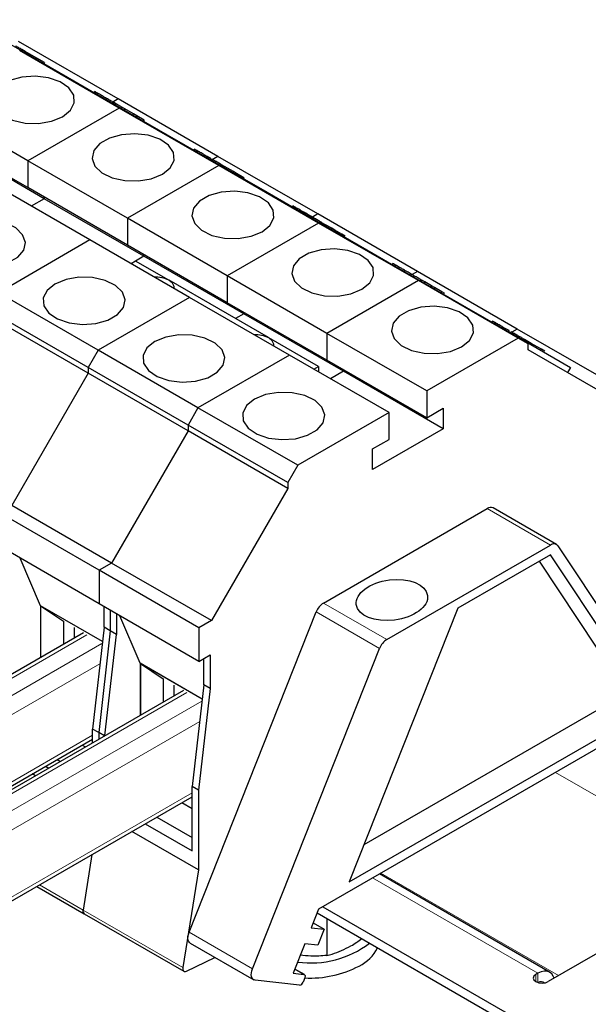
# Model space of a CAD drawing. Header units: millimetres. Extents: x 5 to 418, y 2 to 292.
# Tile 25 of 27: x 367 to 382, y 130 to 156. Entities that reach past the tile are written whole.
import ezdxf

# ---------------------------------------------------------------- set-up
doc = ezdxf.new("R2010")
doc.units = ezdxf.units.MM

msp = doc.modelspace()

# ---------------------------------------------------------------- linework, layer by layer
at = {"color": 7, "linetype": 'Continuous', "lineweight": 25}
for p, q in [((365.0978, 156.3364), (366.5686, 155.4873)), ((369.1943, 154.1784), (366.479, 155.7459)), ((369.2182, 153.9294), (366.5029, 155.4969)), ((366.5686, 155.4873), (366.5563, 155.466)), ((366.5741, 155.521), (366.5581, 155.4934)), ((366.5686, 155.4873), (367.813, 154.7687)), ((366.6589, 155.4721), (366.5741, 155.521)), ((366.6589, 155.4721), (366.6429, 155.4444)), ((366.8968, 155.3347), (366.6589, 155.4721)), ((366.8968, 155.3347), (366.8809, 155.307)), ((366.9816, 155.2857), (366.8968, 155.3347)), ((366.9816, 155.2857), (366.9656, 155.258)), ((367.186, 155.1677), (366.9816, 155.2857)), ((367.186, 155.1677), (367.17, 155.14)), ((367.8131, 154.7689), (367.8008, 154.7476)), ((367.8131, 154.7689), (369.2839, 153.9198)), ((368.5558, 154.3816), (368.5379, 154.3505)), ((368.627, 154.3359), (368.611, 154.3083)), ((366.7296, 152.4928), (364.0143, 154.0603)), ((368.874, 154.1933), (368.858, 154.1656)), ((369.0584, 154.0868), (369.0425, 154.0592)), ((369.1943, 154.1784), (369.047, 154.0933)), ((369.1254, 154.0482), (369.0584, 154.0868)), ((369.1498, 154.034), (369.0919, 154.0675)), ((369.1254, 154.0482), (369.1094, 154.0205)), ((371.9096, 152.6108), (369.1943, 154.1784)), ((369.2182, 153.9294), (366.7296, 152.4928)), ((371.9334, 152.3619), (369.2182, 153.9294)), ((369.2839, 153.9198), (369.2716, 153.8985)), ((369.2894, 153.9535), (369.2734, 153.9259)), ((369.2839, 153.9198), (370.5283, 153.2012)), ((369.3742, 153.9046), (369.2894, 153.9535)), ((369.3742, 153.9046), (369.3582, 153.8769)), ((369.6121, 153.7672), (369.3742, 153.9046)), ((369.6121, 153.7672), (369.5961, 153.7395)), ((369.6969, 153.7182), (369.6121, 153.7672)), ((369.6969, 153.7182), (369.6809, 153.6905)), ((369.9013, 153.6002), (369.6969, 153.7182)), ((369.9013, 153.6002), (369.8853, 153.5725)), ((366.7296, 151.7611), (364.0143, 153.3286)), ((370.5284, 153.2014), (370.5161, 153.1801)), ((370.5284, 153.2014), (371.9992, 152.3523)), ((367.1804, 151.4596), (364.4651, 153.0271)), ((371.2711, 152.8095), (371.2551, 152.7819)), ((371.338, 152.7708), (371.2711, 152.8095)), ((371.338, 152.7708), (371.3221, 152.7432)), ((371.5525, 152.647), (371.5366, 152.6194)), ((371.615, 152.6109), (371.5525, 152.647)), ((369.4449, 150.9253), (366.7296, 152.4928)), ((366.7296, 152.4928), (366.7296, 151.7611)), ((371.9334, 152.3619), (369.4449, 150.9253)), ((371.615, 152.6109), (371.599, 152.5833)), ((371.7224, 152.5489), (371.6149, 152.6109)), ((371.7224, 152.5489), (371.7065, 152.5213)), ((371.9096, 152.6108), (371.7305, 152.5074)), ((371.7737, 152.5193), (371.7578, 152.4917)), ((371.8407, 152.4807), (371.7737, 152.5193)), ((371.8407, 152.4807), (371.8247, 152.453)), ((374.6249, 151.0433), (371.9096, 152.6108)), ((374.6487, 150.7944), (371.9334, 152.3619)), ((372.0047, 152.386), (371.9887, 152.3584)), ((372.0895, 152.337), (372.0047, 152.386)), ((371.9992, 152.3523), (371.9869, 152.331)), ((371.9992, 152.3523), (373.2436, 151.6337)), ((372.0895, 152.337), (372.0735, 152.3094)), ((372.3274, 152.1997), (372.0895, 152.337)), ((372.3274, 152.1997), (372.3114, 152.172)), ((372.4122, 152.1507), (372.3274, 152.1997)), ((372.4122, 152.1507), (372.3962, 152.123)), ((372.6166, 152.0327), (372.4122, 152.1507)), ((368.4232, 150.3355), (365.7079, 151.903)), ((372.6166, 152.0327), (372.6006, 152.005)), ((369.4449, 150.1936), (366.7296, 151.7611)), ((373.2437, 151.6339), (373.2314, 151.6126)), ((373.2437, 151.6339), (374.7145, 150.7848)), ((367.1804, 151.4596), (366.8282, 151.2563)), ((367.1804, 151.5009), (367.1804, 151.4596)), ((369.8957, 149.8921), (367.1804, 151.4596)), ((373.9524, 151.2662), (373.9345, 151.2351)), ((374.0236, 151.2205), (374.0076, 151.1928)), ((374.2706, 151.0779), (374.2547, 151.0502)), ((374.6249, 151.0433), (374.4777, 150.9584)), ((377.3401, 149.4758), (374.6249, 151.0433)), ((369.4449, 150.9253), (369.4449, 150.1936)), ((372.1602, 149.3577), (369.4449, 150.9253)), ((374.6487, 150.7944), (372.1602, 149.3577)), ((374.455, 150.9714), (374.4391, 150.9438)), ((374.522, 150.9328), (374.455, 150.9714)), ((374.522, 150.9328), (374.5061, 150.9051)), ((377.364, 149.2269), (374.6487, 150.7944)), ((374.7145, 150.7848), (374.7022, 150.7635)), ((374.7145, 150.7848), (375.9589, 150.0662)), ((374.7365, 150.8089), (374.7205, 150.7813)), ((374.7403, 150.8067), (374.7244, 150.7791)), ((374.7403, 150.8067), (374.7365, 150.8089)), ((374.8218, 150.7597), (374.7403, 150.8067)), ((374.8218, 150.7597), (374.8059, 150.732)), ((375.0052, 150.6538), (374.8218, 150.7597)), ((375.0052, 150.6538), (374.9893, 150.6261)), ((375.0868, 150.6067), (375.0052, 150.6538)), ((375.0868, 150.6067), (375.0708, 150.5791)), ((375.2832, 150.4933), (375.0868, 150.6067)), ((375.37, 150.4432), (375.2832, 150.4933)), ((368.4232, 150.3355), (365.9347, 148.8988)), ((371.1385, 148.7679), (368.4232, 150.3355)), ((372.1602, 148.6261), (369.4449, 150.1936)), ((375.959, 150.0664), (375.9467, 150.0451)), ((375.959, 150.0664), (377.4298, 149.2173)), ((369.6689, 149.7612), (369.5434, 149.6888)), ((369.8957, 149.8921), (369.6689, 149.7612)), ((370.569, 149.2416), (369.6689, 149.7612)), ((369.8957, 149.9334), (369.8957, 149.8921)), ((372.611, 148.3246), (369.8957, 149.8921)), ((376.6677, 149.6987), (376.6498, 149.6676)), ((376.7389, 149.653), (376.7229, 149.6253)), ((376.9859, 149.5104), (376.97, 149.4827)), ((377.3401, 149.4758), (377.193, 149.3909)), ((380.0554, 147.9083), (377.3401, 149.4758)), ((373.2843, 147.6741), (370.579, 149.2358)), ((374.8755, 147.7902), (372.1602, 149.3577)), ((372.1602, 149.3577), (372.1602, 148.6261)), ((377.364, 149.2269), (374.8755, 147.7902)), ((377.1703, 149.4039), (377.1544, 149.3763)), ((377.2373, 149.3653), (377.1703, 149.4039)), ((377.2373, 149.3653), (377.2213, 149.3376)), ((380.0793, 147.6593), (377.364, 149.2269)), ((377.4298, 149.2173), (377.4175, 149.196)), ((377.4298, 149.2173), (378.6742, 148.4987)), ((377.4518, 149.2414), (377.4358, 149.2138)), ((377.4556, 149.2392), (377.4397, 149.2116)), ((377.4556, 149.2392), (377.4518, 149.2414)), ((377.5371, 149.1922), (377.4556, 149.2392)), ((377.5371, 149.1922), (377.5212, 149.1645)), ((377.7205, 149.0863), (377.5371, 149.1922)), ((368.65, 147.3313), (365.9347, 148.8988)), ((370.7146, 149.0127), (370.7146, 149.0428)), ((377.7205, 149.0863), (377.7045, 149.0586)), ((377.802, 149.0392), (377.7205, 149.0863)), ((377.802, 149.0392), (377.7861, 149.0116)), ((377.9985, 148.9258), (377.802, 149.0392)), ((378.0853, 148.8757), (377.9985, 148.9258)), ((371.1385, 148.7679), (368.65, 147.3313)), ((373.8538, 147.2004), (371.1385, 148.7679)), ((374.8755, 147.0586), (372.1602, 148.6261)), ((368.378, 146.8602), (365.6627, 148.4277)), ((372.611, 148.3659), (372.611, 148.3246)), ((378.6743, 148.4989), (378.662, 148.4776)), ((378.6743, 148.4989), (380.1451, 147.6498)), ((368.378, 146.704), (365.6627, 148.2715)), ((372.611, 148.3246), (372.3842, 148.1937)), ((375.3263, 146.7571), (372.611, 148.3246)), ((379.383, 148.1266), (379.367, 148.099)), ((379.4499, 148.0879), (379.383, 148.1266)), ((379.4499, 148.0879), (379.434, 148.0603)), ((379.6644, 147.9641), (379.6485, 147.9365)), ((379.7269, 147.928), (379.6644, 147.9641)), ((379.7269, 147.928), (379.7109, 147.9004)), ((379.8343, 147.866), (379.7269, 147.928)), ((379.8343, 147.866), (379.8184, 147.8384)), ((379.8856, 147.8364), (379.8697, 147.8088)), ((379.9526, 147.7978), (379.8856, 147.8364)), ((380.0554, 147.9083), (379.9082, 147.8234)), ((382.7707, 146.3408), (380.0554, 147.9083)), ((374.6469, 146.8875), (373.2943, 147.6683)), ((377.5908, 146.2227), (374.8755, 147.7902)), ((374.8755, 147.7902), (374.8755, 147.0586)), ((380.0793, 147.6593), (377.5908, 146.2227)), ((379.9526, 147.7978), (379.9366, 147.7701)), ((380.3513, 147.5023), (380.0793, 147.6593)), ((380.1451, 147.6498), (380.1328, 147.6285)), ((380.1451, 147.6498), (381.5051, 146.8644)), ((380.1671, 147.6739), (380.1511, 147.6463)), ((380.1709, 147.6717), (380.1549, 147.6441)), ((380.1709, 147.6717), (380.1671, 147.6739)), ((380.2524, 147.6247), (380.1709, 147.6717)), ((380.2524, 147.6247), (380.2365, 147.597)), ((380.4358, 147.5188), (380.2524, 147.6247)), ((368.65, 147.3313), (368.378, 146.8602)), ((371.3653, 145.7638), (368.65, 147.3313)), ((373.4299, 147.4452), (373.4299, 147.4753)), ((380.3513, 147.346), (380.3513, 147.5023)), ((382.4313, 146.1449), (380.3513, 147.346)), ((380.4358, 147.5188), (380.4198, 147.4911)), ((380.5173, 147.4717), (380.4358, 147.5188)), ((380.5173, 147.4717), (380.5013, 147.4441)), ((380.7138, 147.3583), (380.5173, 147.4717)), ((380.8006, 147.3082), (380.7138, 147.3583)), ((373.8538, 147.2004), (371.3653, 145.7638)), ((376.5691, 145.6329), (373.8538, 147.2004)), ((377.5908, 145.4911), (374.8755, 147.0586)), ((371.0933, 145.2927), (368.378, 146.8602)), ((368.378, 146.8602), (368.378, 146.704)), ((374.5215, 146.815), (374.6469, 146.8875)), ((374.6469, 146.8875), (374.6469, 146.7426)), ((375.3263, 146.7571), (374.974, 146.5537)), ((375.3263, 146.7984), (375.3263, 146.7571)), ((378.0416, 145.1896), (375.3263, 146.7571)), ((381.5051, 146.8644), (381.4251, 146.726)), ((368.378, 146.704), (366.298, 143.1013)), ((371.0933, 145.1365), (368.378, 146.704)), ((377.5908, 146.2227), (377.5908, 145.4911)), ((371.3653, 145.7638), (371.0933, 145.2927)), ((374.0805, 144.1963), (371.3653, 145.7638)), ((377.5908, 145.4911), (378.0416, 145.7514)), ((378.0416, 145.7514), (378.0416, 145.1896)), ((376.5691, 145.6329), (374.0805, 144.1963)), ((376.5691, 144.9013), (376.5691, 145.6329)), ((371.0933, 145.1365), (369.0133, 141.5338)), ((373.8085, 143.7252), (371.0933, 145.2927)), ((371.0933, 145.2927), (371.0933, 145.1365)), ((373.8085, 143.569), (371.0933, 145.1365)), ((378.0416, 145.1896), (376.1183, 144.0793)), ((376.1183, 144.6411), (376.5691, 144.9013)), ((376.1183, 144.0793), (376.1183, 144.6411)), ((374.0805, 144.1963), (373.8085, 143.7252)), ((373.8085, 143.569), (371.7285, 139.9663)), ((373.8085, 143.7252), (373.8085, 143.569)), ((369.0133, 141.5338), (366.298, 143.1013)), ((374.7787, 140.4448), (379.2363, 143.0181)), ((381.1205, 142.0386), (379.3963, 143.034)), ((368.6738, 141.3379), (365.9586, 142.9054)), ((368.6738, 140.4234), (365.9586, 141.9909)), ((376.5029, 139.4495), (380.9605, 142.0228)), ((381.1585, 142.0022), (383.1045, 139.0625)), ((367.0786, 140.3701), (366.5231, 141.665)), ((380.9605, 141.7615), (378.4372, 140.3048)), ((382.9065, 138.8218), (380.9605, 141.7615)), ((369.0133, 141.5338), (368.6738, 141.3379)), ((371.7285, 139.9663), (369.0133, 141.5338)), ((382.2277, 139.2136), (380.6571, 141.5863)), ((371.3891, 139.7704), (368.6738, 141.3379)), ((368.6738, 141.3379), (368.6738, 140.4234)), ((368.7654, 139.3963), (367.0786, 140.3701)), ((367.0786, 140.3701), (367.0786, 138.9547)), ((368.7654, 139.3963), (367.0809, 140.3687)), ((367.0809, 140.3687), (367.0809, 138.956)), ((367.0809, 140.3687), (367.7009, 139.9481)), ((371.3891, 138.8559), (368.6738, 140.4234)), ((368.8096, 139.7831), (368.8096, 140.345)), ((378.4372, 140.3048), (375.4808, 132.8496)), ((368.9793, 140.247), (368.9793, 139.6852)), ((369.149, 140.149), (369.149, 139.5872)), ((369.7939, 138.8026), (369.2384, 140.0975)), ((371.1222, 131.4747), (374.5842, 140.2046)), ((367.7009, 139.9481), (367.7009, 139.3139)), ((367.995, 139.7783), (367.995, 139.4837)), ((368.8096, 139.7831), (368.4928, 137.0125)), ((368.9793, 139.6852), (368.8096, 139.7831)), ((371.7285, 139.9663), (371.3891, 139.7704)), ((371.3891, 139.7704), (371.3891, 138.8559)), ((368.2502, 139.631), (351.8316, 130.1528)), ((368.9793, 139.6852), (368.6625, 136.9146)), ((368.8339, 136.8313), (369.149, 139.5872)), ((369.149, 139.5872), (368.9793, 139.6852)), ((371.3891, 138.8559), (371.6946, 139.0322)), ((371.6946, 139.0322), (371.6946, 138.1177)), ((372.8464, 130.4794), (376.3084, 139.2093)), ((371.4807, 137.8288), (369.7939, 138.8026)), ((369.7939, 138.8026), (369.7939, 137.3855)), ((371.4807, 137.8288), (369.7962, 138.8012)), ((369.7962, 138.8012), (369.7962, 137.3869)), ((369.7962, 138.8012), (370.4162, 138.3806)), ((371.5249, 138.2156), (371.5249, 138.9342)), ((371.5249, 138.9342), (371.5249, 138.9342)), ((370.4162, 138.3806), (370.4162, 137.7447)), ((370.7103, 138.2108), (370.7103, 137.9145)), ((371.5249, 138.2156), (371.2081, 135.445)), ((371.6946, 138.1177), (371.5249, 138.2156)), ((370.9669, 138.0627), (354.6297, 128.6314)), ((371.6946, 138.1177), (371.3778, 135.3471)), ((375.8839, 133.8661), (382.2277, 137.5283)), ((375.4808, 132.8496), (382.9065, 137.1364)), ((368.6625, 136.9146), (368.4928, 137.0125)), ((368.4928, 136.6344), (368.4928, 137.0125)), ((368.8203, 136.8235), (368.6625, 136.9146)), ((368.6625, 136.9146), (368.6625, 136.7324)), ((352.6146, 127.5674), (368.4928, 136.7337)), ((368.215, 136.5733), (368.301, 136.5237)), ((368.2151, 136.5734), (368.3011, 136.5237)), ((382.6802, 136.7445), (374.6475, 132.1073)), ((367.2171, 135.9973), (367.3031, 135.9476)), ((367.5339, 136.1801), (367.6199, 136.1305)), ((366.941, 135.7386), (366.855, 135.7882)), ((371.3778, 135.3471), (371.2081, 135.445)), ((371.2081, 133.6933), (371.2081, 135.445)), ((371.3778, 135.3471), (371.3778, 133.1773)), ((355.239, 125.9491), (371.2081, 135.1679)), ((370.9289, 135.0067), (371.2081, 134.8455)), ((370.9289, 135.0067), (371.2081, 134.8454)), ((369.931, 134.4306), (371.2081, 133.6933)), ((370.2478, 134.6135), (371.2081, 134.0591)), ((371.3778, 133.1773), (369.5689, 134.2216)), ((368.4776, 133.5916), (368.2355, 132.0817)), ((371.3778, 133.1773), (370.9507, 130.5142)), ((380.9366, 130.3912), (376.3057, 133.0646)), ((386.1603, 133.168), (380.8994, 130.1309)), ((366.977, 132.7253), (368.2663, 131.981)), ((368.2663, 131.981), (370.9816, 130.4135)), ((374.6475, 132.1073), (374.4459, 131.599)), ((374.6053, 132.001), (381.9742, 127.747)), ((374.7606, 132.1726), (381.9742, 128.0083)), ((374.499, 131.733), (374.7972, 131.5609)), ((374.8722, 131.8469), (374.8722, 130.8427)), ((374.4459, 131.599), (374.7972, 131.5609)), ((374.7972, 131.5609), (374.6239, 131.1238)), ((371.1567, 131.1765), (372.881, 130.1811)), ((374.2726, 131.1619), (373.9542, 130.3591)), ((374.6239, 131.1238), (374.2726, 131.1619)), ((371.0522, 130.4164), (371.8274, 130.7893)), ((374.2605, 130.3231), (373.9996, 130.4737)), ((374.1316, 130.036), (372.9254, 130.1669)), ((373.9542, 130.3591), (374.2471, 130.3273)), ((374.2708, 130.2336), (374.2246, 130.1171)), ((380.6166, 130.3595), (380.56, 130.3269))]:
    msp.add_line(p, q, dxfattribs=at)
at = {"color": 7, "linetype": 'Continuous', "lineweight": 18}
for p, q in [((375.2832, 150.4933), (375.2672, 150.4656)), ((377.9985, 148.9258), (377.9825, 148.8981)), ((380.7138, 147.3583), (380.6978, 147.3306)), ((379.2363, 143.0181), (380.9605, 142.0228)), ((374.7787, 140.4448), (376.5029, 139.4495)), ((374.5842, 140.2046), (376.3084, 139.2093)), ((351.9897, 130.1358), (368.3442, 139.577)), ((352.397, 129.9007), (368.7515, 139.3419)), ((352.6299, 129.5127), (368.6957, 138.7873)), ((354.7939, 128.6179), (371.0608, 138.0085)), ((355.2012, 128.3827), (371.4681, 137.7734)), ((355.4135, 127.9832), (371.4109, 137.2183)), ((352.6762, 127.7111), (368.4928, 136.8419)), ((385.934, 133.0373), (381.0962, 135.8301)), ((355.3151, 126.1009), (371.2081, 135.2758)), ((376.3437, 133.0865), (381.1814, 130.2937)), ((380.6166, 130.3595), (376.1183, 132.9564)), ((367.0488, 132.7667), (368.2355, 132.0817)), ((368.2355, 132.0817), (370.9507, 130.5142)), ((371.1222, 131.4747), (372.8464, 130.4794)), ((373.9985, 130.4709), (374.2471, 130.3273)), ((380.56, 130.1309), (380.56, 130.3269)), ((380.6166, 130.1067), (380.6166, 130.3595))]:
    msp.add_line(p, q, dxfattribs=at)
at = {"color": 7, "linetype": 'Continuous', "lineweight": 25, "flags": 128}
for points in [[(367.68, 153.6945), (367.8942, 153.8677), (367.9994, 154.0717), (367.9842, 154.2844), (367.8501, 154.4827), (367.6119, 154.6451), (367.2951, 154.754), (366.9343, 154.7977), (366.5684, 154.7714), (366.2372, 154.6779), (365.9765, 154.5274), (365.8146, 154.3362), (365.769, 154.125), (365.8446, 153.9167), (366.0333, 153.7338), (366.3147, 153.5963), (366.6582, 153.5189), (367.0265, 153.5101), (367.3799, 153.5708), (367.68, 153.6945)], [(370.3953, 152.127), (370.6095, 152.3002), (370.7147, 152.5042), (370.6995, 152.7169), (370.5654, 152.9152), (370.3271, 153.0776), (370.0104, 153.1865), (369.6496, 153.2302), (369.2837, 153.2039), (368.9525, 153.1104), (368.6918, 152.9599), (368.5299, 152.7687), (368.4842, 152.5575), (368.5599, 152.3492), (368.7486, 152.1663), (369.03, 152.0288), (369.3735, 151.9514), (369.7418, 151.9426), (370.0952, 152.0033), (370.3953, 152.127)], [(373.1105, 150.5595), (373.3248, 150.7327), (373.43, 150.9367), (373.4147, 151.1494), (373.2807, 151.3477), (373.0424, 151.5101), (372.7257, 151.619), (372.3649, 151.6627), (371.999, 151.6364), (371.6678, 151.5429), (371.4071, 151.3924), (371.2451, 151.2012), (371.1995, 150.99), (371.2752, 150.7817), (371.4639, 150.5988), (371.7453, 150.4613), (372.0887, 150.3839), (372.4571, 150.3751), (372.8105, 150.4358), (373.1105, 150.5595)], [(364.7576, 150.7012), (364.5433, 150.528), (364.4381, 150.324), (364.4534, 150.1113), (364.5874, 149.913), (364.8257, 149.7506), (365.1424, 149.6417), (365.5033, 149.598), (365.8691, 149.6243), (366.2003, 149.7178), (366.4611, 149.8683), (366.623, 150.0595), (366.6686, 150.2707), (366.5929, 150.479), (366.4042, 150.6619), (366.1229, 150.7994), (365.7794, 150.8768), (365.411, 150.8856), (365.0576, 150.8249), (364.7576, 150.7012)], [(375.8258, 148.992), (376.0401, 149.1652), (376.1453, 149.3692), (376.13, 149.5819), (375.996, 149.7802), (375.7577, 149.9426), (375.441, 150.0515), (375.0802, 150.0952), (374.7143, 150.0689), (374.3831, 149.9754), (374.1224, 149.8249), (373.9604, 149.6337), (373.9148, 149.4225), (373.9905, 149.2142), (374.1792, 149.0313), (374.4606, 148.8938), (374.804, 148.8164), (375.1724, 148.8076), (375.5258, 148.8683), (375.8258, 148.992)], [(367.4729, 149.1337), (367.2586, 148.9605), (367.1534, 148.7565), (367.1687, 148.5438), (367.3027, 148.3455), (367.541, 148.1831), (367.8577, 148.0742), (368.2185, 148.0305), (368.5844, 148.0568), (368.9156, 148.1503), (369.1763, 148.3008), (369.3383, 148.492), (369.3839, 148.7032), (369.3082, 148.9115), (369.1195, 149.0944), (368.8381, 149.2319), (368.4947, 149.3093), (368.1263, 149.3181), (367.7729, 149.2574), (367.4729, 149.1337)], [(370.712, 149.0142), (370.7129, 149.066), (370.67, 149.1595), (370.574, 149.2388), (370.4367, 149.2942), (370.2747, 149.3189), (370.1849, 149.3184)], [(378.5411, 147.4245), (378.7554, 147.5977), (378.8606, 147.8017), (378.8453, 148.0144), (378.7113, 148.2126), (378.473, 148.3751), (378.1563, 148.484), (377.7954, 148.5277), (377.4296, 148.5014), (377.0984, 148.4079), (376.8377, 148.2574), (376.6757, 148.0662), (376.6301, 147.855), (376.7058, 147.6467), (376.8945, 147.4638), (377.1759, 147.3263), (377.5193, 147.2489), (377.8877, 147.2401), (378.2411, 147.3008), (378.5411, 147.4245)], [(370.1882, 147.5662), (369.9739, 147.393), (369.8687, 147.189), (369.884, 146.9763), (370.018, 146.778), (370.2563, 146.6156), (370.573, 146.5067), (370.9338, 146.463), (371.2997, 146.4893), (371.6309, 146.5828), (371.8916, 146.7333), (372.0536, 146.9245), (372.0992, 147.1357), (372.0235, 147.344), (371.8348, 147.5269), (371.5534, 147.6644), (371.21, 147.7418), (370.8416, 147.7506), (370.4882, 147.6899), (370.1882, 147.5662)], [(373.4273, 147.4467), (373.4282, 147.4985), (373.3853, 147.592), (373.2893, 147.6713), (373.152, 147.7267), (372.99, 147.7514), (372.9002, 147.7509)], [(372.9035, 145.9987), (372.6892, 145.8255), (372.584, 145.6215), (372.5992, 145.4088), (372.7333, 145.2105), (372.9716, 145.0481), (373.2883, 144.9392), (373.6491, 144.8955), (374.015, 144.9218), (374.3462, 145.0153), (374.6069, 145.1658), (374.7688, 145.357), (374.8145, 145.5682), (374.7388, 145.7765), (374.5501, 145.9594), (374.2687, 146.0969), (373.9253, 146.1743), (373.5569, 146.1831), (373.2035, 146.1224), (372.9035, 145.9987)], [(371.1567, 131.1765), (371.1355, 131.1925), (371.1126, 131.2231), (371.0975, 131.2625), (371.0908, 131.3093), (371.0928, 131.3616), (371.1034, 131.4175), (371.1222, 131.4747)], [(370.9507, 130.5142), (370.9485, 130.4854), (370.9512, 130.4597), (370.9589, 130.438), (370.9711, 130.4214), (370.9873, 130.4106), (371.0068, 130.4061), (371.0288, 130.4081), (371.0522, 130.4164)], [(372.9254, 130.1669), (372.8897, 130.1766), (372.8597, 130.1971), (372.8368, 130.2277), (372.8217, 130.2672), (372.815, 130.3139), (372.817, 130.3663), (372.8276, 130.4221), (372.8464, 130.4794)], [(381.0548, 130.2206), (381.0347, 130.2783), (380.9929, 130.3445), (380.9366, 130.3912), (380.868, 130.4166), (380.7898, 130.4197), (380.7049, 130.4005), (380.6166, 130.3595)], [(374.2471, 130.3273), (374.2579, 130.3244), (374.2668, 130.3183), (374.2737, 130.3091), (374.2783, 130.2973), (374.2803, 130.2832), (374.2797, 130.2675), (374.2765, 130.2508), (374.2708, 130.2336)], [(380.56, 130.3269), (380.508, 130.2819), (380.4897, 130.2289), (380.508, 130.1759), (380.56, 130.1309), (380.6379, 130.1009), (380.7297, 130.0904), (380.8216, 130.1009), (380.8994, 130.1309)]]:
    msp.add_lwpolyline(points, dxfattribs=at)
at = {"color": 7, "linetype": 'Continuous', "lineweight": 25}
for centre, radius, start, end in [((379.3301, 142.887), 0.1612, 65.7536, 125.55685), ((381.0494, 141.9148), 0.1398, 38.70246, 129.4605), ((375.0429, 140.032), 0.4901, 122.61276, 159.37075), ((376.7671, 139.0366), 0.4901, 122.61276, 159.37075), ((368.3229, 132.0534), 0.0919, 162.08001, 231.99502), ((368.3264, 132.0545), 0.0949, 163.35039, 230.72464), ((374.4365, 133.267), 2.6287, 262.09208, 307.35942), ((375.2577, 131.5454), 1.1073, 296.49808, 333.54333), ((374.4229, 133.0962), 2.8682, 266.95003, 297.6003), ((374.1163, 130.1475), 0.1125, 277.82433, 344.31982), ((380.7081, 129.9835), 0.1452, 50.97717, 124.09209)]:
    msp.add_arc(centre, radius, start, end, dxfattribs=at)
msp.add_ellipse((376.6437, 140.5261), major_axis=(0.9693, 0.1238), ratio=0.5645181, dxfattribs=at)
for points, knots in [([(366.5771, 155.5192), (366.5676, 155.5247), (366.5416, 155.5397), (366.4993, 155.5642), (366.4515, 155.5918), (366.4239, 155.6077), (366.4101, 155.6157)], [0, 0, 0, 0, 0.162071, 0.4416096, 0.7208416, 1, 1, 1, 1]), ([(368.627, 154.3359), (368.6073, 154.3472), (368.5682, 154.3698), (368.5499, 154.3804), (368.5539, 154.3781), (368.5539, 154.3781)], [0, 0, 0, 0, 0.499465, 0.9959814, 1, 1, 1, 1]), ([(368.874, 154.1933), (368.8558, 154.2038), (368.8195, 154.2248), (368.7479, 154.2661), (368.6796, 154.3055), (368.6445, 154.3258), (368.627, 154.3359)], [0, 0, 0, 0, 0.2807982, 0.5593921, 0.7793531, 1, 1, 1, 1]), ([(369.047, 154.0933), (369.0327, 154.1016), (368.9804, 154.1318), (368.9148, 154.1697), (368.8672, 154.1972)], [0, 0, 0, 0, 0.2739361, 1, 1, 1, 1]), ([(369.2924, 153.9517), (369.2829, 153.9572), (369.2569, 153.9722), (369.2146, 153.9967), (369.1668, 154.0243), (369.1392, 154.0402), (369.1254, 154.0482)], [0, 0, 0, 0, 0.162071, 0.4416096, 0.7208416, 1, 1, 1, 1]), ([(371.5525, 152.647), (371.5271, 152.6616), (371.4853, 152.6858), (371.4272, 152.7193), (371.3794, 152.7469), (371.3518, 152.7629), (371.338, 152.7708)], [0, 0, 0, 0, 0.3395571, 0.5598852, 0.7799716, 1, 1, 1, 1]), ([(372.0077, 152.3842), (371.9982, 152.3897), (371.9722, 152.4047), (371.9299, 152.4292), (371.8821, 152.4568), (371.8545, 152.4727), (371.8407, 152.4807)], [0, 0, 0, 0, 0.162071, 0.4416096, 0.7208416, 1, 1, 1, 1]), ([(374.0236, 151.2205), (374.004, 151.2318), (373.9648, 151.2544), (373.9465, 151.265), (373.9505, 151.2627), (373.9505, 151.2627)], [0, 0, 0, 0, 0.499465, 0.9959814, 1, 1, 1, 1]), ([(374.2706, 151.0779), (374.2524, 151.0884), (374.2161, 151.1094), (374.1445, 151.1507), (374.0762, 151.1901), (374.0412, 151.2104), (374.0236, 151.2205)], [0, 0, 0, 0, 0.2807982, 0.5593921, 0.7793531, 1, 1, 1, 1]), ([(374.455, 150.9714), (374.4371, 150.9817), (374.3813, 151.0139), (374.3113, 151.0544), (374.2638, 151.0818)], [0, 0, 0, 0, 0.3219596, 1, 1, 1, 1]), ([(374.7365, 150.8089), (374.7111, 150.8236), (374.6693, 150.8477), (374.6112, 150.8813), (374.5634, 150.9089), (374.5358, 150.9248), (374.522, 150.9328)], [0, 0, 0, 0, 0.3395571, 0.5598852, 0.7799716, 1, 1, 1, 1]), ([(376.7389, 149.653), (376.7193, 149.6643), (376.6801, 149.6869), (376.6618, 149.6975), (376.6658, 149.6952), (376.6658, 149.6952)], [0, 0, 0, 0, 0.499465, 0.9959814, 1, 1, 1, 1]), ([(376.9859, 149.5104), (376.9677, 149.5209), (376.9314, 149.5419), (376.8598, 149.5832), (376.7915, 149.6226), (376.7565, 149.6429), (376.7389, 149.653)], [0, 0, 0, 0, 0.2807982, 0.5593921, 0.7793531, 1, 1, 1, 1]), ([(377.1703, 149.4039), (377.1524, 149.4142), (377.0966, 149.4464), (377.0266, 149.4869), (376.9791, 149.5143)], [0, 0, 0, 0, 0.3219596, 1, 1, 1, 1]), ([(377.4518, 149.2414), (377.4264, 149.2561), (377.3846, 149.2802), (377.3265, 149.3138), (377.2787, 149.3414), (377.2511, 149.3573), (377.2373, 149.3653)], [0, 0, 0, 0, 0.3395571, 0.5598852, 0.7799716, 1, 1, 1, 1]), ([(379.6644, 147.9641), (379.6391, 147.9787), (379.5972, 148.0029), (379.5391, 148.0364), (379.4913, 148.064), (379.4637, 148.08), (379.4499, 148.0879)], [0, 0, 0, 0, 0.3395571, 0.5598852, 0.7799716, 1, 1, 1, 1]), ([(380.1671, 147.6739), (380.1417, 147.6886), (380.0999, 147.7127), (380.0418, 147.7463), (379.994, 147.7739), (379.9664, 147.7898), (379.9526, 147.7978)], [0, 0, 0, 0, 0.3395571, 0.5598852, 0.7799716, 1, 1, 1, 1]), ([(375.5254, 131.1031), (375.5795, 131.1352), (375.6776, 131.1935), (375.7745, 131.2676), (375.818, 131.3009)], [0, 0, 0, 0, 0.55053649, 1, 1, 1, 1]), ([(374.8722, 130.8427), (374.9205, 130.855), (375.1333, 130.9092), (375.3544, 131.0186), (375.5254, 131.1031)], [0, 0, 0, 0, 0.2269026, 1, 1, 1, 1]), ([(374.8722, 130.8427), (374.7275, 130.8315), (374.4901, 130.8131), (374.2446, 130.8395), (374.1488, 130.8498)], [0, 0, 0, 0, 0.6095753, 1, 1, 1, 1])]:
    msp.add_open_spline(points, degree=3, knots=knots, dxfattribs=at)

doc.saveas('drawing.dxf')
